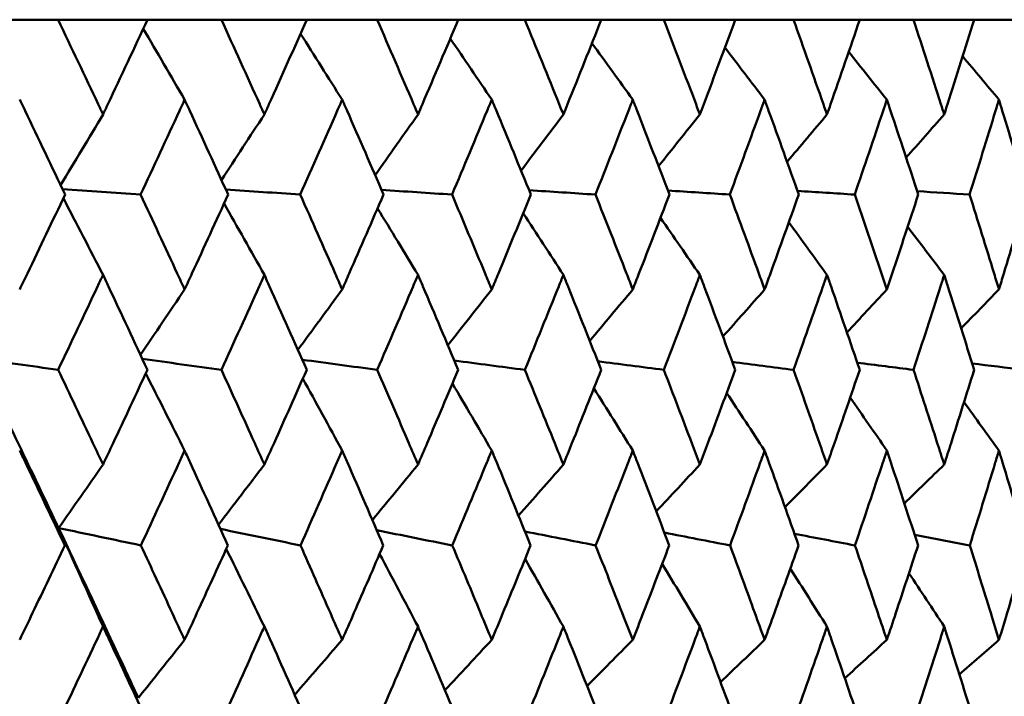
# Model space of a CAD drawing. Header units: millimetres. Extents: x 123 to 2417, y 726 to 3130.
# Tile 37 of 244: x 522.36 to 528.56, y 954.05 to 958.31. Entities that reach past the tile are written whole.
import ezdxf

# ---------------------------------------------------------------- set-up
doc = ezdxf.new("R2010")
doc.units = ezdxf.units.MM
doc.header["$LTSCALE"] = 12
doc.layers.add('Widoczne (ISO)', color=7, linetype='Continuous', lineweight=50)

msp = doc.modelspace()

# ---------------------------------------------------------------- linework, layer by layer
at = {"layer": 'Widoczne (ISO)'}
for p, q in [((522.1112, 958.3133), (522.5967, 958.3133)), ((523.1604, 958.3133), (522.5967, 958.3133)), ((523.1604, 958.3133), (523.6256, 958.3133)), ((524.1642, 958.3133), (523.6256, 958.3133)), ((524.1642, 958.3133), (524.6072, 958.3133)), ((525.1185, 958.3133), (524.6072, 958.3133)), ((525.1185, 958.3133), (525.5376, 958.3133)), ((526.0196, 958.3133), (525.5376, 958.3133)), ((526.0196, 958.3133), (526.4132, 958.3133)), ((526.864, 958.3133), (526.4132, 958.3133)), ((526.864, 958.3133), (527.2305, 958.3133)), ((527.6482, 958.3133), (527.2305, 958.3133)), ((527.6482, 958.3133), (527.9862, 958.3133)), ((528.3693, 958.3133), (527.9862, 958.3133)), ((528.3693, 958.3133), (528.6774, 958.3133))]:
    msp.add_line(p, q, dxfattribs=at)
msp.add_circle((511.6385, 990.3133), 50, dxfattribs=at)
for points, knots in [([(522.5967, 958.3133), (522.6815, 958.1356), (522.7658, 957.958), (522.8599, 957.7588), (522.87, 957.7372), (522.8802, 957.7156)], [0, 0, 0, 0, 0.06135239, 0.06135239, 0.06879633, 0.06879633, 0.06879633, 0.06879633]), ([(522.8802, 957.7156), (522.8904, 957.7372), (522.9005, 957.7587), (522.9943, 957.9579), (523.0776, 958.1356), (523.1604, 958.3133)], [0.05393723, 0.05393723, 0.05393723, 0.05393723, 0.06137399, 0.06137399, 0.12273355, 0.12273355, 0.12273355, 0.12273355]), ([(523.6256, 958.3133), (523.7067, 958.1356), (523.7874, 957.958), (523.8773, 957.7588), (523.887, 957.7372), (523.8967, 957.7156)], [0, 0, 0, 0, 0.06135239, 0.06135239, 0.06879633, 0.06879633, 0.06879633, 0.06879633]), ([(523.8967, 957.7156), (523.9064, 957.7372), (523.9161, 957.7587), (524.0057, 957.9579), (524.0852, 958.1356), (524.1642, 958.3133)], [0.05393723, 0.05393723, 0.05393723, 0.05393723, 0.06137399, 0.06137399, 0.12273355, 0.12273355, 0.12273355, 0.12273355]), ([(524.6072, 958.3133), (524.6844, 958.1356), (524.761, 957.958), (524.8463, 957.7588), (524.8556, 957.7372), (524.8648, 957.7156)], [0, 0, 0, 0, 0.06135239, 0.06135239, 0.06879633, 0.06879633, 0.06879633, 0.06879633]), ([(524.8648, 957.7156), (524.874, 957.7372), (524.8832, 957.7587), (524.9682, 957.9579), (525.0436, 958.1356), (525.1185, 958.3133)], [0.05393723, 0.05393723, 0.05393723, 0.05393723, 0.06137399, 0.06137399, 0.12273355, 0.12273355, 0.12273355, 0.12273355]), ([(525.5376, 958.3133), (525.6105, 958.1356), (525.6828, 957.958), (525.7633, 957.7588), (525.772, 957.7372), (525.7807, 957.7156)], [0, 0, 0, 0, 0.06135239, 0.06135239, 0.06879633, 0.06879633, 0.06879633, 0.06879633]), ([(525.7807, 957.7156), (525.7894, 957.7372), (525.798, 957.7587), (525.8782, 957.9579), (525.9492, 958.1356), (526.0196, 958.3133)], [0.05393723, 0.05393723, 0.05393723, 0.05393723, 0.06137399, 0.06137399, 0.12273355, 0.12273355, 0.12273355, 0.12273355]), ([(526.4132, 958.3133), (526.4815, 958.1356), (526.5492, 957.958), (526.6245, 957.7588), (526.6326, 957.7372), (526.6408, 957.7156)], [0, 0, 0, 0, 0.06135239, 0.06135239, 0.06879633, 0.06879633, 0.06879633, 0.06879633]), ([(526.6408, 957.7156), (526.6489, 957.7372), (526.657, 957.7587), (526.7319, 957.9579), (526.7982, 958.1356), (526.864, 958.3133)], [0.05393723, 0.05393723, 0.05393723, 0.05393723, 0.06137399, 0.06137399, 0.12273355, 0.12273355, 0.12273355, 0.12273355]), ([(527.2305, 958.3133), (527.2939, 958.1356), (527.3568, 957.958), (527.4266, 957.7588), (527.4341, 957.7372), (527.4416, 957.7156)], [0, 0, 0, 0, 0.06135239, 0.06135239, 0.06879633, 0.06879633, 0.06879633, 0.06879633]), ([(527.4416, 957.7156), (527.4492, 957.7372), (527.4567, 957.7587), (527.5261, 957.9579), (527.5875, 958.1356), (527.6482, 958.3133)], [0.05393723, 0.05393723, 0.05393723, 0.05393723, 0.06137399, 0.06137399, 0.12273355, 0.12273355, 0.12273355, 0.12273355]), ([(527.9862, 958.3133), (528.0446, 958.1356), (528.1023, 957.958), (528.1663, 957.7588), (528.1732, 957.7372), (528.1801, 957.7156)], [0, 0, 0, 0, 0.06135239, 0.06135239, 0.06879633, 0.06879633, 0.06879633, 0.06879633]), ([(528.1801, 957.7156), (528.187, 957.7372), (528.1939, 957.7587), (528.2576, 957.9579), (528.3138, 958.1356), (528.3693, 958.3133)], [0.05393723, 0.05393723, 0.05393723, 0.05393723, 0.06137399, 0.06137399, 0.12273355, 0.12273355, 0.12273355, 0.12273355]), ([(522.6411, 957.2106), (522.5574, 957.3869), (522.4732, 957.5631), (522.3774, 957.7626), (522.3662, 957.7858), (522.3551, 957.809)], [0.00523804, 0.00523804, 0.00523804, 0.00523804, 0.06606705, 0.06606705, 0.07409033, 0.07409033, 0.07409033, 0.07409033]), ([(523.3942, 957.809), (523.3835, 957.7858), (523.3728, 957.7626), (523.2808, 957.5632), (523.1991, 957.3869), (523.117, 957.2106)], [0.05804162, 0.05804162, 0.05804162, 0.05804162, 0.06605559, 0.06605559, 0.12689392, 0.12689392, 0.12689392, 0.12689392]), ([(523.6681, 957.2106), (523.588, 957.3869), (523.5074, 957.5631), (523.4157, 957.7626), (523.4049, 957.7858), (523.3942, 957.809)], [0.00523804, 0.00523804, 0.00523804, 0.00523804, 0.06606705, 0.06606705, 0.07409033, 0.07409033, 0.07409033, 0.07409033]), ([(524.387, 957.809), (524.3768, 957.7858), (524.3666, 957.7626), (524.279, 957.5632), (524.2011, 957.3869), (524.1227, 957.2106)], [0.05804162, 0.05804162, 0.05804162, 0.05804162, 0.06605559, 0.06605559, 0.12689392, 0.12689392, 0.12689392, 0.12689392]), ([(524.6476, 957.2106), (524.5715, 957.3869), (524.4948, 957.5631), (524.4074, 957.7626), (524.3972, 957.7858), (524.387, 957.809)], [0.00523804, 0.00523804, 0.00523804, 0.00523804, 0.06606705, 0.06606705, 0.07409033, 0.07409033, 0.07409033, 0.07409033]), ([(525.3295, 957.809), (525.3198, 957.7858), (525.3102, 957.7626), (525.2272, 957.5632), (525.1535, 957.3869), (525.0792, 957.2106)], [0.05804162, 0.05804162, 0.05804162, 0.05804162, 0.06605559, 0.06605559, 0.12689392, 0.12689392, 0.12689392, 0.12689392]), ([(525.5758, 957.2106), (525.5039, 957.3869), (525.4314, 957.5631), (525.3488, 957.7626), (525.3391, 957.7858), (525.3295, 957.809)], [0.00523804, 0.00523804, 0.00523804, 0.00523804, 0.06606705, 0.06606705, 0.07409033, 0.07409033, 0.07409033, 0.07409033]), ([(526.2179, 957.809), (526.2089, 957.7858), (526.1998, 957.7626), (526.1219, 957.5632), (526.0525, 957.3869), (525.9827, 957.2106)], [0.05804162, 0.05804162, 0.05804162, 0.05804162, 0.06605559, 0.06605559, 0.12689392, 0.12689392, 0.12689392, 0.12689392]), ([(526.4489, 957.2106), (526.3816, 957.3869), (526.3136, 957.5631), (526.236, 957.7626), (526.227, 957.7858), (526.2179, 957.809)], [0.00523804, 0.00523804, 0.00523804, 0.00523804, 0.06606705, 0.06606705, 0.07409033, 0.07409033, 0.07409033, 0.07409033]), ([(527.0488, 957.809), (527.0404, 957.7858), (527.0319, 957.7626), (526.9594, 957.5632), (526.8947, 957.3869), (526.8295, 957.2106)], [0.05804162, 0.05804162, 0.05804162, 0.05804162, 0.06605559, 0.06605559, 0.12689392, 0.12689392, 0.12689392, 0.12689392]), ([(527.2637, 957.2106), (527.2011, 957.3869), (527.1379, 957.5631), (527.0657, 957.7626), (527.0572, 957.7858), (527.0488, 957.809)], [0.00523804, 0.00523804, 0.00523804, 0.00523804, 0.06606705, 0.06606705, 0.07409033, 0.07409033, 0.07409033, 0.07409033]), ([(527.8189, 957.809), (527.8111, 957.7858), (527.8033, 957.7626), (527.7364, 957.5632), (527.6766, 957.3869), (527.6163, 957.2106)], [0.05804162, 0.05804162, 0.05804162, 0.05804162, 0.06605559, 0.06605559, 0.12689392, 0.12689392, 0.12689392, 0.12689392]), ([(528.0167, 957.2106), (527.9592, 957.3869), (527.901, 957.5631), (527.8344, 957.7626), (527.8267, 957.7858), (527.8189, 957.809)], [0.00523804, 0.00523804, 0.00523804, 0.00523804, 0.06606705, 0.06606705, 0.07409033, 0.07409033, 0.07409033, 0.07409033]), ([(528.5251, 957.809), (528.518, 957.7858), (528.5109, 957.7626), (528.4499, 957.5632), (528.3953, 957.3869), (528.3402, 957.2106)], [0.05804162, 0.05804162, 0.05804162, 0.05804162, 0.06605559, 0.06605559, 0.12689392, 0.12689392, 0.12689392, 0.12689392]), ([(528.7051, 957.2106), (528.6529, 957.3869), (528.5999, 957.5631), (528.5393, 957.7626), (528.5322, 957.7858), (528.5251, 957.809)], [0.00523804, 0.00523804, 0.00523804, 0.00523804, 0.06606705, 0.06606705, 0.07409033, 0.07409033, 0.07409033, 0.07409033]), ([(522.3551, 956.6124), (522.3711, 956.6458), (522.3872, 956.6793), (522.4829, 956.8787), (522.5621, 957.0447), (522.6411, 957.2106)], [0.04993807, 0.04993807, 0.04993807, 0.04993807, 0.0614821, 0.0614821, 0.11877783, 0.11877783, 0.11877783, 0.11877783]), ([(523.117, 957.2106), (523.1944, 957.0447), (523.2714, 956.8788), (523.3634, 956.6793), (523.3788, 956.6459), (523.3942, 956.6124)], [0.00418374, 0.00418374, 0.00418374, 0.00418374, 0.06147247, 0.06147247, 0.07302352, 0.07302352, 0.07302352, 0.07302352]), ([(523.3942, 956.6124), (523.4096, 956.6458), (523.425, 956.6793), (523.5167, 956.8787), (523.5926, 957.0447), (523.6681, 957.2106)], [0.04993807, 0.04993807, 0.04993807, 0.04993807, 0.0614821, 0.0614821, 0.11877783, 0.11877783, 0.11877783, 0.11877783]), ([(524.1227, 957.2106), (524.1966, 957.0447), (524.27, 956.8788), (524.3576, 956.6793), (524.3723, 956.6459), (524.387, 956.6124)], [0.00418374, 0.00418374, 0.00418374, 0.00418374, 0.06147247, 0.06147247, 0.07302352, 0.07302352, 0.07302352, 0.07302352]), ([(524.387, 956.6124), (524.4017, 956.6458), (524.4163, 956.6793), (524.5036, 956.8787), (524.5758, 957.0447), (524.6476, 957.2106)], [0.04993807, 0.04993807, 0.04993807, 0.04993807, 0.0614821, 0.0614821, 0.11877783, 0.11877783, 0.11877783, 0.11877783]), ([(525.0792, 957.2106), (525.1492, 957.0447), (525.2187, 956.8788), (525.3017, 956.6793), (525.3156, 956.6459), (525.3295, 956.6124)], [0.00418374, 0.00418374, 0.00418374, 0.00418374, 0.06147247, 0.06147247, 0.07302352, 0.07302352, 0.07302352, 0.07302352]), ([(525.3295, 956.6124), (525.3434, 956.6458), (525.3572, 956.6793), (525.4397, 956.8787), (525.508, 957.0447), (525.5758, 957.2106)], [0.04993807, 0.04993807, 0.04993807, 0.04993807, 0.0614821, 0.0614821, 0.11877783, 0.11877783, 0.11877783, 0.11877783]), ([(525.9827, 957.2106), (526.0485, 957.0447), (526.1139, 956.8788), (526.1918, 956.6793), (526.2049, 956.6459), (526.2179, 956.6124)], [0.00418374, 0.00418374, 0.00418374, 0.00418374, 0.06147247, 0.06147247, 0.07302352, 0.07302352, 0.07302352, 0.07302352]), ([(526.2179, 956.6124), (526.2309, 956.6458), (526.2439, 956.6793), (526.3214, 956.8787), (526.3854, 957.0447), (526.4489, 957.2106)], [0.04993807, 0.04993807, 0.04993807, 0.04993807, 0.0614821, 0.0614821, 0.11877783, 0.11877783, 0.11877783, 0.11877783]), ([(526.8295, 957.2106), (526.8909, 957.0447), (526.9519, 956.8788), (527.0245, 956.6793), (527.0367, 956.6459), (527.0488, 956.6124)], [0.00418374, 0.00418374, 0.00418374, 0.00418374, 0.06147247, 0.06147247, 0.07302352, 0.07302352, 0.07302352, 0.07302352]), ([(527.0488, 956.6124), (527.0609, 956.6458), (527.073, 956.6793), (527.1451, 956.8787), (527.2047, 957.0447), (527.2637, 957.2106)], [0.04993807, 0.04993807, 0.04993807, 0.04993807, 0.0614821, 0.0614821, 0.11877783, 0.11877783, 0.11877783, 0.11877783]), ([(527.6163, 957.2106), (527.6732, 957.0447), (527.7295, 956.8788), (527.7965, 956.6793), (527.8077, 956.6459), (527.8189, 956.6124)], [0.00418374, 0.00418374, 0.00418374, 0.00418374, 0.06147247, 0.06147247, 0.07302352, 0.07302352, 0.07302352, 0.07302352]), ([(527.8189, 956.6124), (527.8301, 956.6458), (527.8412, 956.6793), (527.9077, 956.8787), (527.9625, 957.0447), (528.0167, 957.2106)], [0.04993807, 0.04993807, 0.04993807, 0.04993807, 0.0614821, 0.0614821, 0.11877783, 0.11877783, 0.11877783, 0.11877783]), ([(528.3402, 957.2106), (528.3921, 957.0447), (528.4436, 956.8788), (528.5047, 956.6793), (528.5149, 956.6459), (528.5251, 956.6124)], [0.00418374, 0.00418374, 0.00418374, 0.00418374, 0.06147247, 0.06147247, 0.07302352, 0.07302352, 0.07302352, 0.07302352]), ([(528.5251, 956.6124), (528.5353, 956.6458), (528.5455, 956.6793), (528.606, 956.8787), (528.6559, 957.0447), (528.7051, 957.2106)], [0.04993807, 0.04993807, 0.04993807, 0.04993807, 0.0614821, 0.0614821, 0.11877783, 0.11877783, 0.11877783, 0.11877783]), ([(522.8802, 956.7044), (522.8687, 956.6799), (522.8572, 956.6554), (522.7633, 956.4558), (522.6806, 956.2807), (522.5975, 956.1055)], [0.06241522, 0.06241522, 0.06241522, 0.06241522, 0.0708546, 0.0708546, 0.13127416, 0.13127416, 0.13127416, 0.13127416]), ([(523.1597, 956.1055), (523.0785, 956.2806), (522.9968, 956.4558), (522.9032, 956.6554), (522.8917, 956.6799), (522.8802, 956.7044)], [0.01044349, 0.01044349, 0.01044349, 0.01044349, 0.07085106, 0.07085106, 0.07930241, 0.07930241, 0.07930241, 0.07930241]), ([(523.8967, 956.7044), (523.8857, 956.6799), (523.8747, 956.6554), (523.785, 956.4558), (523.7059, 956.2807), (523.6264, 956.1055)], [0.06241522, 0.06241522, 0.06241522, 0.06241522, 0.0708546, 0.0708546, 0.13127416, 0.13127416, 0.13127416, 0.13127416]), ([(524.1635, 956.1055), (524.086, 956.2806), (524.0081, 956.4558), (523.9187, 956.6554), (523.9077, 956.6799), (523.8967, 956.7044)], [0.01044349, 0.01044349, 0.01044349, 0.01044349, 0.07085106, 0.07085106, 0.07930241, 0.07930241, 0.07930241, 0.07930241]), ([(524.8648, 956.7044), (524.8544, 956.6799), (524.8439, 956.6554), (524.7587, 956.4558), (524.6836, 956.2807), (524.6079, 956.1055)], [0.06241522, 0.06241522, 0.06241522, 0.06241522, 0.0708546, 0.0708546, 0.13127416, 0.13127416, 0.13127416, 0.13127416]), ([(525.1178, 956.1055), (525.0444, 956.2806), (524.9705, 956.4558), (524.8856, 956.6554), (524.8752, 956.6799), (524.8648, 956.7044)], [0.01044349, 0.01044349, 0.01044349, 0.01044349, 0.07085106, 0.07085106, 0.07930241, 0.07930241, 0.07930241, 0.07930241]), ([(525.7807, 956.7044), (525.7708, 956.6799), (525.761, 956.6554), (525.6807, 956.4558), (525.6097, 956.2807), (525.5383, 956.1055)], [0.06241522, 0.06241522, 0.06241522, 0.06241522, 0.0708546, 0.0708546, 0.13127416, 0.13127416, 0.13127416, 0.13127416]), ([(526.019, 956.1055), (525.9499, 956.2806), (525.8803, 956.4558), (525.8003, 956.6554), (525.7905, 956.6799), (525.7807, 956.7044)], [0.01044349, 0.01044349, 0.01044349, 0.01044349, 0.07085106, 0.07085106, 0.07930241, 0.07930241, 0.07930241, 0.07930241]), ([(526.6408, 956.7044), (526.6316, 956.6799), (526.6224, 956.6554), (526.5472, 956.4558), (526.4808, 956.2807), (526.4138, 956.1055)], [0.06241522, 0.06241522, 0.06241522, 0.06241522, 0.0708546, 0.0708546, 0.13127416, 0.13127416, 0.13127416, 0.13127416]), ([(526.8633, 956.1055), (526.7989, 956.2806), (526.7339, 956.4558), (526.6591, 956.6554), (526.65, 956.6799), (526.6408, 956.7044)], [0.01044349, 0.01044349, 0.01044349, 0.01044349, 0.07085106, 0.07085106, 0.07930241, 0.07930241, 0.07930241, 0.07930241]), ([(527.4416, 956.7044), (527.4331, 956.6799), (527.4246, 956.6554), (527.3549, 956.4558), (527.2933, 956.2807), (527.231, 956.1055)], [0.06241522, 0.06241522, 0.06241522, 0.06241522, 0.0708546, 0.0708546, 0.13127416, 0.13127416, 0.13127416, 0.13127416]), ([(527.6477, 956.1055), (527.5881, 956.2806), (527.528, 956.4558), (527.4587, 956.6554), (527.4502, 956.6799), (527.4416, 956.7044)], [0.01044349, 0.01044349, 0.01044349, 0.01044349, 0.07085106, 0.07085106, 0.07930241, 0.07930241, 0.07930241, 0.07930241]), ([(528.1801, 956.7044), (528.1723, 956.6799), (528.1645, 956.6554), (528.1006, 956.4558), (528.044, 956.2807), (527.9867, 956.1055)], [0.06241522, 0.06241522, 0.06241522, 0.06241522, 0.0708546, 0.0708546, 0.13127416, 0.13127416, 0.13127416, 0.13127416]), ([(528.3688, 956.1055), (528.3144, 956.2806), (528.2593, 956.4558), (528.1958, 956.6554), (528.188, 956.6799), (528.1801, 956.7044)], [0.01044349, 0.01044349, 0.01044349, 0.01044349, 0.07085106, 0.07085106, 0.07930241, 0.07930241, 0.07930241, 0.07930241]), ([(522.5975, 956.1055), (522.6708, 955.9514), (522.7438, 955.7974), (522.8377, 955.5982), (522.859, 955.5531), (522.8802, 955.5079)], [0.00838421, 0.00838421, 0.00838421, 0.00838421, 0.06155515, 0.06155515, 0.07712864, 0.07712864, 0.07712864, 0.07712864]), ([(522.8802, 955.5079), (522.9014, 955.553), (522.9226, 955.5982), (523.0161, 955.7973), (523.088, 955.9514), (523.1597, 956.1055)], [0.04598621, 0.04598621, 0.04598621, 0.04598621, 0.06155279, 0.06155279, 0.11473062, 0.11473062, 0.11473062, 0.11473062]), ([(523.6264, 956.1055), (523.6965, 955.9514), (523.7663, 955.7974), (523.8561, 955.5982), (523.8764, 955.5531), (523.8967, 955.5079)], [0.00838421, 0.00838421, 0.00838421, 0.00838421, 0.06155515, 0.06155515, 0.07712864, 0.07712864, 0.07712864, 0.07712864]), ([(523.8967, 955.5079), (523.9169, 955.553), (523.9372, 955.5982), (524.0264, 955.7973), (524.0951, 955.9514), (524.1635, 956.1055)], [0.04598621, 0.04598621, 0.04598621, 0.04598621, 0.06155279, 0.06155279, 0.11473062, 0.11473062, 0.11473062, 0.11473062]), ([(524.6079, 956.1055), (524.6746, 955.9514), (524.741, 955.7974), (524.8262, 955.5982), (524.8455, 955.5531), (524.8648, 955.5079)], [0.00838421, 0.00838421, 0.00838421, 0.00838421, 0.06155515, 0.06155515, 0.07712864, 0.07712864, 0.07712864, 0.07712864]), ([(524.8648, 955.5079), (524.884, 955.553), (524.9032, 955.5982), (524.9879, 955.7973), (525.053, 955.9514), (525.1178, 956.1055)], [0.04598621, 0.04598621, 0.04598621, 0.04598621, 0.06155279, 0.06155279, 0.11473062, 0.11473062, 0.11473062, 0.11473062]), ([(525.5383, 956.1055), (525.6013, 955.9514), (525.6639, 955.7974), (525.7443, 955.5982), (525.7625, 955.5531), (525.7807, 955.5079)], [0.00838421, 0.00838421, 0.00838421, 0.00838421, 0.06155515, 0.06155515, 0.07712864, 0.07712864, 0.07712864, 0.07712864]), ([(525.7807, 955.5079), (525.7988, 955.553), (525.8169, 955.5982), (525.8967, 955.7973), (525.958, 955.9514), (526.019, 956.1055)], [0.04598621, 0.04598621, 0.04598621, 0.04598621, 0.06155279, 0.06155279, 0.11473062, 0.11473062, 0.11473062, 0.11473062]), ([(526.4138, 956.1055), (526.4729, 955.9514), (526.5315, 955.7974), (526.6068, 955.5982), (526.6238, 955.5531), (526.6408, 955.5079)], [0.00838421, 0.00838421, 0.00838421, 0.00838421, 0.06155515, 0.06155515, 0.07712864, 0.07712864, 0.07712864, 0.07712864]), ([(526.6408, 955.5079), (526.6577, 955.553), (526.6746, 955.5982), (526.7492, 955.7973), (526.8065, 955.9514), (526.8633, 956.1055)], [0.04598621, 0.04598621, 0.04598621, 0.04598621, 0.06155279, 0.06155279, 0.11473062, 0.11473062, 0.11473062, 0.11473062]), ([(527.231, 956.1055), (527.2859, 955.9514), (527.3404, 955.7974), (527.4101, 955.5982), (527.4259, 955.5531), (527.4416, 955.5079)], [0.00838421, 0.00838421, 0.00838421, 0.00838421, 0.06155515, 0.06155515, 0.07712864, 0.07712864, 0.07712864, 0.07712864]), ([(527.4416, 955.5079), (527.4574, 955.553), (527.473, 955.5982), (527.5421, 955.7973), (527.5951, 955.9514), (527.6477, 956.1055)], [0.04598621, 0.04598621, 0.04598621, 0.04598621, 0.06155279, 0.06155279, 0.11473062, 0.11473062, 0.11473062, 0.11473062]), ([(527.9867, 956.1055), (528.0372, 955.9514), (528.0872, 955.7974), (528.1513, 955.5982), (528.1657, 955.5531), (528.1801, 955.5079)], [0.00838421, 0.00838421, 0.00838421, 0.00838421, 0.06155515, 0.06155515, 0.07712864, 0.07712864, 0.07712864, 0.07712864]), ([(528.1801, 955.5079), (528.1946, 955.553), (528.2089, 955.5982), (528.2723, 955.7973), (528.3208, 955.9514), (528.3688, 956.1055)], [0.04598621, 0.04598621, 0.04598621, 0.04598621, 0.06155279, 0.06155279, 0.11473062, 0.11473062, 0.11473062, 0.11473062]), ([(522.6395, 954.9987), (522.5572, 955.1727), (522.4745, 955.3467), (522.3793, 955.5461), (522.3672, 955.5714), (522.3551, 955.5967)], [0.01556037, 0.01556037, 0.01556037, 0.01556037, 0.07555527, 0.07555527, 0.08428623, 0.08428623, 0.08428623, 0.08428623]), ([(523.3942, 955.5967), (523.3827, 955.5714), (523.3711, 955.5462), (523.2796, 955.3468), (523.1992, 955.1728), (523.1186, 954.9987)], [0.06686277, 0.06686277, 0.06686277, 0.06686277, 0.07557848, 0.07557848, 0.13558897, 0.13558897, 0.13558897, 0.13558897]), ([(523.6666, 954.9987), (523.5878, 955.1727), (523.5087, 955.3467), (523.4174, 955.5461), (523.4058, 955.5714), (523.3942, 955.5967)], [0.01556037, 0.01556037, 0.01556037, 0.01556037, 0.07555527, 0.07555527, 0.08428623, 0.08428623, 0.08428623, 0.08428623]), ([(524.387, 955.5967), (524.376, 955.5714), (524.3649, 955.5462), (524.2778, 955.3468), (524.2012, 955.1728), (524.1242, 954.9987)], [0.06686277, 0.06686277, 0.06686277, 0.06686277, 0.07557848, 0.07557848, 0.13558897, 0.13558897, 0.13558897, 0.13558897]), ([(524.6461, 954.9987), (524.5713, 955.1727), (524.496, 955.3467), (524.4091, 955.5461), (524.3981, 955.5714), (524.387, 955.5967)], [0.01556037, 0.01556037, 0.01556037, 0.01556037, 0.07555527, 0.07555527, 0.08428623, 0.08428623, 0.08428623, 0.08428623]), ([(525.3295, 955.5967), (525.319, 955.5714), (525.3086, 955.5462), (525.2261, 955.3468), (525.1536, 955.1728), (525.0806, 954.9987)], [0.06686277, 0.06686277, 0.06686277, 0.06686277, 0.07557848, 0.07557848, 0.13558897, 0.13558897, 0.13558897, 0.13558897]), ([(525.5744, 954.9987), (525.5037, 955.1727), (525.4325, 955.3467), (525.3504, 955.5461), (525.3399, 955.5714), (525.3295, 955.5967)], [0.01556037, 0.01556037, 0.01556037, 0.01556037, 0.07555527, 0.07555527, 0.08428623, 0.08428623, 0.08428623, 0.08428623]), ([(526.2179, 955.5967), (526.2081, 955.5714), (526.1983, 955.5462), (526.1208, 955.3468), (526.0526, 955.1728), (525.984, 954.9987)], [0.06686277, 0.06686277, 0.06686277, 0.06686277, 0.07557848, 0.07557848, 0.13558897, 0.13558897, 0.13558897, 0.13558897]), ([(526.4477, 954.9987), (526.3814, 955.1727), (526.3147, 955.3467), (526.2375, 955.5461), (526.2277, 955.5714), (526.2179, 955.5967)], [0.01556037, 0.01556037, 0.01556037, 0.01556037, 0.07555527, 0.07555527, 0.08428623, 0.08428623, 0.08428623, 0.08428623]), ([(527.0488, 955.5967), (527.0397, 955.5714), (527.0305, 955.5462), (526.9584, 955.3468), (526.8948, 955.1728), (526.8307, 954.9987)], [0.06686277, 0.06686277, 0.06686277, 0.06686277, 0.07557848, 0.07557848, 0.13558897, 0.13558897, 0.13558897, 0.13558897]), ([(527.2625, 954.9987), (527.201, 955.1727), (527.1389, 955.3467), (527.0671, 955.5461), (527.0579, 955.5714), (527.0488, 955.5967)], [0.01556037, 0.01556037, 0.01556037, 0.01556037, 0.07555527, 0.07555527, 0.08428623, 0.08428623, 0.08428623, 0.08428623]), ([(527.8189, 955.5967), (527.8105, 955.5714), (527.802, 955.5462), (527.7355, 955.3468), (527.6767, 955.1728), (527.6175, 954.9987)], [0.06686277, 0.06686277, 0.06686277, 0.06686277, 0.07557848, 0.07557848, 0.13558897, 0.13558897, 0.13558897, 0.13558897]), ([(528.0156, 954.9987), (527.9591, 955.1727), (527.9019, 955.3467), (527.8357, 955.5461), (527.8273, 955.5714), (527.8189, 955.5967)], [0.01556037, 0.01556037, 0.01556037, 0.01556037, 0.07555527, 0.07555527, 0.08428623, 0.08428623, 0.08428623, 0.08428623]), ([(528.5251, 955.5967), (528.5174, 955.5714), (528.5097, 955.5462), (528.449, 955.3468), (528.3954, 955.1728), (528.3412, 954.9987)], [0.06686277, 0.06686277, 0.06686277, 0.06686277, 0.07557848, 0.07557848, 0.13558897, 0.13558897, 0.13558897, 0.13558897]), ([(528.7041, 954.9987), (528.6528, 955.1727), (528.6008, 955.3467), (528.5405, 955.5461), (528.5328, 955.5714), (528.5251, 955.5967)], [0.01556037, 0.01556037, 0.01556037, 0.01556037, 0.07555527, 0.07555527, 0.08428623, 0.08428623, 0.08428623, 0.08428623]), ([(522.6004, 955.1082), (522.726, 954.8432), (522.8506, 954.5782), (523.0171, 954.2213), (523.0599, 954.1293), (523.1026, 954.0373)], [0.3692784, 0.3692784, 0.3692784, 0.3692784, 0.4608442, 0.4608442, 0.492629, 0.492629, 0.492629, 0.492629]), ([(522.3551, 954.4032), (522.3822, 954.4597), (522.4093, 954.5162), (522.5043, 954.7147), (522.5721, 954.8567), (522.6395, 954.9987)], [0.04208868, 0.04208868, 0.04208868, 0.04208868, 0.06158988, 0.06158988, 0.11059803, 0.11059803, 0.11059803, 0.11059803]), ([(523.1186, 954.9987), (523.1847, 954.8567), (523.2505, 954.7147), (523.3422, 954.5162), (523.3682, 954.4597), (523.3942, 954.4032)], [0.01259731, 0.01259731, 0.01259731, 0.01259731, 0.06159863, 0.06159863, 0.08110666, 0.08110666, 0.08110666, 0.08110666]), ([(523.3942, 954.4032), (523.4202, 954.4597), (523.4462, 954.5162), (523.5372, 954.7147), (523.602, 954.8567), (523.6666, 954.9987)], [0.04208868, 0.04208868, 0.04208868, 0.04208868, 0.06158988, 0.06158988, 0.11059803, 0.11059803, 0.11059803, 0.11059803]), ([(524.1242, 954.9987), (524.1873, 954.8567), (524.2501, 954.7147), (524.3374, 954.5162), (524.3622, 954.4597), (524.387, 954.4032)], [0.01259731, 0.01259731, 0.01259731, 0.01259731, 0.06159863, 0.06159863, 0.08110666, 0.08110666, 0.08110666, 0.08110666]), ([(524.387, 954.4032), (524.4118, 954.4597), (524.4365, 954.5162), (524.5231, 954.7147), (524.5848, 954.8567), (524.6461, 954.9987)], [0.04208868, 0.04208868, 0.04208868, 0.04208868, 0.06158988, 0.06158988, 0.11059803, 0.11059803, 0.11059803, 0.11059803]), ([(525.0806, 954.9987), (525.1404, 954.8567), (525.1999, 954.7147), (525.2826, 954.5162), (525.306, 954.4597), (525.3295, 954.4032)], [0.01259731, 0.01259731, 0.01259731, 0.01259731, 0.06159863, 0.06159863, 0.08110666, 0.08110666, 0.08110666, 0.08110666]), ([(525.3295, 954.4032), (525.3529, 954.4597), (525.3763, 954.5162), (525.4582, 954.7147), (525.5165, 954.8567), (525.5744, 954.9987)], [0.04208868, 0.04208868, 0.04208868, 0.04208868, 0.06158988, 0.06158988, 0.11059803, 0.11059803, 0.11059803, 0.11059803]), ([(525.984, 954.9987), (526.0402, 954.8567), (526.0962, 954.7147), (526.1738, 954.5162), (526.1959, 954.4597), (526.2179, 954.4032)], [0.01259731, 0.01259731, 0.01259731, 0.01259731, 0.06159863, 0.06159863, 0.08110666, 0.08110666, 0.08110666, 0.08110666]), ([(526.2179, 954.4032), (526.2399, 954.4597), (526.2619, 954.5162), (526.3387, 954.7147), (526.3934, 954.8567), (526.4477, 954.9987)], [0.04208868, 0.04208868, 0.04208868, 0.04208868, 0.06158988, 0.06158988, 0.11059803, 0.11059803, 0.11059803, 0.11059803]), ([(526.8307, 954.9987), (526.8832, 954.8567), (526.9354, 954.7147), (527.0078, 954.5162), (527.0283, 954.4597), (527.0488, 954.4032)], [0.01259731, 0.01259731, 0.01259731, 0.01259731, 0.06159863, 0.06159863, 0.08110666, 0.08110666, 0.08110666, 0.08110666]), ([(527.0488, 954.4032), (527.0693, 954.4597), (527.0897, 954.5162), (527.1613, 954.7147), (527.2121, 954.8567), (527.2625, 954.9987)], [0.04208868, 0.04208868, 0.04208868, 0.04208868, 0.06158988, 0.06158988, 0.11059803, 0.11059803, 0.11059803, 0.11059803]), ([(527.6175, 954.9987), (527.666, 954.8567), (527.7142, 954.7147), (527.781, 954.5162), (527.8, 954.4597), (527.8189, 954.4032)], [0.01259731, 0.01259731, 0.01259731, 0.01259731, 0.06159863, 0.06159863, 0.08110666, 0.08110666, 0.08110666, 0.08110666]), ([(527.8189, 954.4032), (527.8378, 954.4597), (527.8566, 954.5162), (527.9225, 954.7147), (527.9693, 954.8567), (528.0156, 954.9987)], [0.04208868, 0.04208868, 0.04208868, 0.04208868, 0.06158988, 0.06158988, 0.11059803, 0.11059803, 0.11059803, 0.11059803]), ([(528.3412, 954.9987), (528.3856, 954.8567), (528.4296, 954.7147), (528.4906, 954.5162), (528.5079, 954.4597), (528.5251, 954.4032)], [0.01259731, 0.01259731, 0.01259731, 0.01259731, 0.06159863, 0.06159863, 0.08110666, 0.08110666, 0.08110666, 0.08110666]), ([(528.5251, 954.4032), (528.5423, 954.4597), (528.5595, 954.5162), (528.6195, 954.7147), (528.662, 954.8567), (528.7041, 954.9987)], [0.04208868, 0.04208868, 0.04208868, 0.04208868, 0.06158988, 0.06158988, 0.11059803, 0.11059803, 0.11059803, 0.11059803]), ([(522.8802, 954.487), (522.8683, 954.4614), (522.8563, 954.4359), (522.7632, 954.2373), (522.6817, 954.0642), (522.5999, 953.8912)], [0.07138254, 0.07138254, 0.07138254, 0.07138254, 0.08018544, 0.08018544, 0.13983561, 0.13983561, 0.13983561, 0.13983561]), ([(523.1573, 953.8912), (523.0774, 954.0642), (522.9969, 954.2372), (522.9041, 954.4358), (522.8922, 954.4614), (522.8802, 954.487)], [0.02053386, 0.02053386, 0.02053386, 0.02053386, 0.08016461, 0.08016461, 0.08898694, 0.08898694, 0.08898694, 0.08898694]), ([(523.8967, 954.487), (523.8853, 954.4614), (523.8738, 954.4359), (523.7849, 954.2373), (523.707, 954.0642), (523.6286, 953.8912)], [0.07138254, 0.07138254, 0.07138254, 0.07138254, 0.08018544, 0.08018544, 0.13983561, 0.13983561, 0.13983561, 0.13983561]), ([(524.1612, 953.8912), (524.0849, 954.0642), (524.0082, 954.2372), (523.9196, 954.4358), (523.9081, 954.4614), (523.8967, 954.487)], [0.02053386, 0.02053386, 0.02053386, 0.02053386, 0.08016461, 0.08016461, 0.08898694, 0.08898694, 0.08898694, 0.08898694]), ([(524.8648, 954.487), (524.8539, 954.4614), (524.8431, 954.4359), (524.7586, 954.2373), (524.6846, 954.0642), (524.6101, 953.8912)], [0.07138254, 0.07138254, 0.07138254, 0.07138254, 0.08018544, 0.08018544, 0.13983561, 0.13983561, 0.13983561, 0.13983561]), ([(525.1157, 953.8912), (525.0434, 954.0642), (524.9706, 954.2372), (524.8865, 954.4358), (524.8756, 954.4614), (524.8648, 954.487)], [0.02053386, 0.02053386, 0.02053386, 0.02053386, 0.08016461, 0.08016461, 0.08898694, 0.08898694, 0.08898694, 0.08898694]), ([(525.7807, 954.487), (525.7705, 954.4614), (525.7602, 954.4359), (525.6806, 954.2373), (525.6107, 954.0642), (525.5404, 953.8912)], [0.07138254, 0.07138254, 0.07138254, 0.07138254, 0.08018544, 0.08018544, 0.13983561, 0.13983561, 0.13983561, 0.13983561]), ([(526.017, 953.8912), (525.949, 954.0642), (525.8804, 954.2372), (525.8011, 954.4358), (525.7909, 954.4614), (525.7807, 954.487)], [0.02053386, 0.02053386, 0.02053386, 0.02053386, 0.08016461, 0.08016461, 0.08898694, 0.08898694, 0.08898694, 0.08898694]), ([(526.6408, 954.487), (526.6312, 954.4614), (526.6216, 954.4359), (526.5471, 954.2373), (526.4817, 954.0642), (526.4158, 953.8912)], [0.07138254, 0.07138254, 0.07138254, 0.07138254, 0.08018544, 0.08018544, 0.13983561, 0.13983561, 0.13983561, 0.13983561]), ([(526.8615, 953.8912), (526.798, 954.0642), (526.734, 954.2372), (526.6599, 954.4358), (526.6503, 954.4614), (526.6408, 954.487)], [0.02053386, 0.02053386, 0.02053386, 0.02053386, 0.08016461, 0.08016461, 0.08898694, 0.08898694, 0.08898694, 0.08898694]), ([(527.4416, 954.487), (527.4328, 954.4614), (527.4239, 954.4359), (527.3549, 954.2373), (527.2941, 954.0642), (527.2328, 953.8912)], [0.07138254, 0.07138254, 0.07138254, 0.07138254, 0.08018544, 0.08018544, 0.13983561, 0.13983561, 0.13983561, 0.13983561]), ([(527.6459, 953.8912), (527.5873, 954.0642), (527.528, 954.2372), (527.4594, 954.4358), (527.4505, 954.4614), (527.4416, 954.487)], [0.02053386, 0.02053386, 0.02053386, 0.02053386, 0.08016461, 0.08016461, 0.08898694, 0.08898694, 0.08898694, 0.08898694]), ([(528.1801, 954.487), (528.172, 954.4614), (528.1639, 954.4359), (528.1005, 954.2373), (528.0447, 954.0642), (527.9884, 953.8912)], [0.07138254, 0.07138254, 0.07138254, 0.07138254, 0.08018544, 0.08018544, 0.13983561, 0.13983561, 0.13983561, 0.13983561]), ([(528.3672, 953.8912), (528.3136, 954.0642), (528.2594, 954.2372), (528.1964, 954.4358), (528.1883, 954.4614), (528.1801, 954.487)], [0.02053386, 0.02053386, 0.02053386, 0.02053386, 0.08016461, 0.08016461, 0.08898694, 0.08898694, 0.08898694, 0.08898694])]:
    msp.add_open_spline(points, degree=3, knots=knots, dxfattribs=at)
for points in [[(523.3942, 957.809), (523.3076, 957.9584), (523.2208, 958.1074), (523.1338, 958.2561)], [(524.387, 957.809), (524.2997, 957.9478), (524.2123, 958.0863), (524.1247, 958.2245)], [(525.3295, 957.809), (525.2426, 957.9377), (525.1555, 958.0661), (525.0683, 958.1943)], [(526.2179, 957.809), (526.1324, 957.928), (526.0466, 958.0467), (525.9608, 958.1652)], [(527.0488, 957.809), (526.9655, 957.9186), (526.8821, 958.0279), (526.7986, 958.1371)], [(527.8189, 957.809), (527.7388, 957.9093), (527.6586, 958.0095), (527.5783, 958.1095)], [(528.5251, 957.809), (528.4491, 957.9003), (528.373, 957.9914), (528.2968, 958.0824)], [(522.8802, 957.7156), (522.7912, 957.5668), (522.7022, 957.4181), (522.613, 957.2698)], [(523.8967, 957.7156), (523.8067, 957.5776), (523.7166, 957.4397), (523.6265, 957.3021)], [(524.8648, 957.7156), (524.7749, 957.5878), (524.6849, 957.4601), (524.5948, 957.3326)], [(525.7807, 957.7156), (525.6919, 957.5975), (525.603, 957.4795), (525.514, 957.3617)], [(526.6408, 957.7156), (526.554, 957.6069), (526.4672, 957.4982), (526.3803, 957.3897)], [(527.4416, 957.7156), (527.3579, 957.6159), (527.2741, 957.5163), (527.1902, 957.4169)], [(528.1801, 957.7156), (528.1003, 957.6248), (528.0204, 957.5341), (527.9404, 957.4434)], [(522.6246, 957.2452), (522.7888, 957.2337), (522.9529, 957.2222), (523.117, 957.2106)], [(523.6535, 957.2427), (523.8099, 957.232), (523.9663, 957.2213), (524.1227, 957.2106)], [(524.6348, 957.2403), (524.7829, 957.2304), (524.9311, 957.2205), (525.0792, 957.2106)], [(522.8802, 956.7044), (522.7971, 956.8658), (522.7137, 957.0269), (522.6302, 957.1877)], [(525.5646, 957.238), (525.7039, 957.2289), (525.8433, 957.2198), (525.9827, 957.2106)], [(526.4393, 957.2358), (526.5694, 957.2274), (526.6994, 957.219), (526.8295, 957.2106)], [(527.2555, 957.2337), (527.3758, 957.226), (527.4961, 957.2183), (527.6163, 957.2106)], [(528.0099, 957.2316), (528.12, 957.2246), (528.2301, 957.2176), (528.3402, 957.2106)], [(523.8967, 956.7044), (523.8122, 956.8548), (523.7275, 957.005), (523.6426, 957.1548)], [(524.8648, 956.7044), (524.78, 956.8443), (524.695, 956.984), (524.6098, 957.1235)], [(525.7807, 956.7044), (525.6965, 956.8342), (525.6122, 956.9639), (525.5278, 957.0933)], [(526.6408, 956.7044), (526.5582, 956.8245), (526.4756, 956.9444), (526.3927, 957.0641)], [(527.4416, 956.7044), (527.3616, 956.8149), (527.2815, 956.9253), (527.2012, 957.0355)], [(528.1801, 956.7044), (528.1035, 956.8055), (528.0268, 956.9064), (527.95, 957.0073)], [(523.3942, 956.6124), (523.3015, 956.4748), (523.2087, 956.3374), (523.1157, 956.2002)], [(524.387, 956.6124), (524.294, 956.4852), (524.2009, 956.3581), (524.1078, 956.2312)], [(525.3295, 956.6124), (525.2373, 956.495), (525.145, 956.3777), (525.0527, 956.2605)], [(526.2179, 956.6124), (526.1276, 956.5043), (526.0371, 956.3963), (525.9466, 956.2885)], [(527.0488, 956.6124), (526.9612, 956.5133), (526.8736, 956.4143), (526.7859, 956.3154)], [(527.8189, 956.6124), (527.735, 956.522), (527.6511, 956.4317), (527.5671, 956.3414)], [(528.5251, 956.6124), (528.4458, 956.5305), (528.3665, 956.4487), (528.2871, 956.3669)], [(522.0877, 956.1784), (522.2576, 956.1541), (522.4275, 956.1298), (522.5975, 956.1055)], [(522.0877, 956.1784), (522.2604, 955.8217), (522.4313, 955.4649), (522.6004, 955.1082)], [(523.1276, 956.1747), (523.2938, 956.1516), (523.4601, 956.1286), (523.6264, 956.1055)], [(524.1352, 956.1694), (524.2928, 956.1481), (524.4503, 956.1268), (524.6079, 956.1055)], [(525.0931, 956.1644), (525.2415, 956.1448), (525.3899, 956.1251), (525.5383, 956.1055)], [(525.9976, 956.1597), (526.1363, 956.1416), (526.2751, 956.1236), (526.4138, 956.1055)], [(526.8451, 956.1551), (526.9737, 956.1386), (527.1024, 956.122), (527.231, 956.1055)], [(527.6323, 956.1507), (527.7504, 956.1356), (527.8686, 956.1206), (527.9867, 956.1055)], [(528.3561, 956.1463), (528.4634, 956.1327), (528.5706, 956.1191), (528.6779, 956.1055)], [(523.3942, 955.5967), (523.3128, 955.7591), (523.2311, 955.9213), (523.1492, 956.083)], [(524.387, 955.5967), (524.3046, 955.7483), (524.222, 955.8996), (524.1391, 956.0506)], [(525.3295, 955.5967), (525.2471, 955.7379), (525.1644, 955.8788), (525.0816, 956.0194)], [(526.2179, 955.5967), (526.1364, 955.7278), (526.0548, 955.8586), (525.9729, 955.9892)], [(527.0488, 955.5967), (526.9692, 955.7179), (526.8894, 955.8388), (526.8094, 955.9596)], [(527.8189, 955.5967), (527.742, 955.7081), (527.665, 955.8194), (527.5878, 955.9305)], [(528.5251, 955.5967), (528.4518, 955.6984), (528.3785, 955.8), (528.3049, 955.9015)], [(522.8802, 955.5079), (522.787, 955.3745), (522.6937, 955.2412), (522.6004, 955.1082)], [(523.8967, 955.5079), (523.8004, 955.3815), (523.704, 955.2552), (523.6075, 955.1291)], [(524.8648, 955.5079), (524.769, 955.3914), (524.6731, 955.2749), (524.5772, 955.1587)], [(525.7807, 955.5079), (525.6865, 955.4007), (525.5922, 955.2936), (525.4979, 955.1867)], [(526.6408, 955.5079), (526.5491, 955.4096), (526.4575, 955.3114), (526.3657, 955.2133)], [(527.4416, 955.5079), (527.3535, 955.4182), (527.2654, 955.3285), (527.1772, 955.239)], [(528.1801, 955.5079), (528.0965, 955.4265), (528.0128, 955.3451), (527.929, 955.2639)], [(522.8802, 954.487), (522.7873, 954.6946), (522.694, 954.9017), (522.6004, 955.1082)], [(522.6004, 955.1082), (522.7731, 955.0717), (522.9458, 955.0352), (523.1186, 954.9987)], [(522.6004, 955.1082), (522.6134, 955.0717), (522.6265, 955.0352), (522.6395, 954.9987)], [(523.6196, 955.1024), (523.7878, 955.0679), (523.956, 955.0333), (524.1242, 954.9987)], [(524.605, 955.0942), (524.7635, 955.0624), (524.9221, 955.0306), (525.0806, 954.9987)], [(525.5387, 955.0865), (525.6871, 955.0572), (525.8355, 955.028), (525.984, 954.9987)], [(526.417, 955.0791), (526.5549, 955.0523), (526.6928, 955.0255), (526.8307, 954.9987)], [(527.2365, 955.072), (527.3635, 955.0476), (527.4905, 955.0231), (527.6175, 954.9987)], [(527.994, 955.0651), (528.1098, 955.0429), (528.2255, 955.0208), (528.3412, 954.9987)], [(523.8967, 954.487), (523.8169, 954.6505), (523.7368, 954.8137), (523.6565, 954.9766)], [(524.8648, 954.487), (524.7843, 954.6398), (524.7036, 954.7923), (524.6227, 954.9445)], [(525.7807, 954.487), (525.7005, 954.6293), (525.6201, 954.7715), (525.5396, 954.9134)], [(526.6408, 954.487), (526.5618, 954.6192), (526.4827, 954.7511), (526.4033, 954.8829)], [(527.4416, 954.487), (527.3648, 954.6091), (527.2878, 954.7311), (527.2106, 954.8529)], [(528.1801, 954.487), (528.1063, 954.5991), (528.0323, 954.7112), (527.9581, 954.823)], [(523.3942, 954.4032), (523.2971, 954.2811), (523.1999, 954.1591), (523.1026, 954.0373)], [(524.387, 954.4032), (524.2874, 954.2877), (524.1877, 954.1723), (524.0879, 954.0571)], [(525.3295, 954.4032), (525.2312, 954.2971), (525.1328, 954.1911), (525.0344, 954.0852)], [(526.2179, 954.4032), (526.122, 954.3059), (526.026, 954.2088), (525.93, 954.1118)], [(527.0488, 954.4032), (526.9562, 954.3144), (526.8636, 954.2257), (526.7709, 954.1371)], [(527.8189, 954.4032), (527.7306, 954.3225), (527.6422, 954.2419), (527.5538, 954.1614)], [(528.5251, 954.4032), (528.4419, 954.3304), (528.3588, 954.2577), (528.2755, 954.1851)]]:
    msp.add_open_spline(points, degree=3, dxfattribs=at)

doc.saveas('drawing.dxf')
